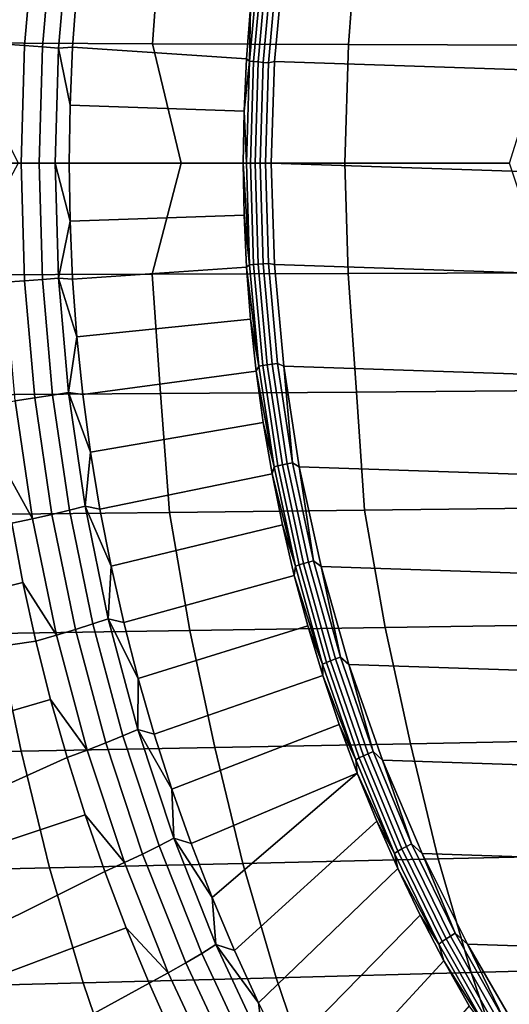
# Model space of a CAD drawing. Header units: metres. Extents: x -166 to 33, y -71 to 34.
# Tile 5 of 256: x -161.32 to -158.19, y -5.38 to 0.92. Entities that reach past the tile are written whole.
import ezdxf

# ---------------------------------------------------------------- set-up
doc = ezdxf.new("R2010")
doc.units = ezdxf.units.M
doc.layers.add('solid_12208131', color=7, linetype='CONTINUOUS')

msp = doc.modelspace()

# ---------------------------------------------------------------- linework, layer by layer
at = {"layer": 'solid_12208131'}
for points in [[(-159.529877, 1.941235, 197.886993), (-140.275269, 1.297155, 192.183517), (-140.21553, 0.648855, 192.165817), (-159.629471, 1.297135, 197.916489)], [(-161.708023, 0.767563, 208.146881), (-160.467377, 0.762821, 209.426697), (-160.411819, 1.524791, 209.414597), (-161.65303, 1.534281, 208.133575)], [(-161.219727, 1.500747, 200.529999), (-161.284988, 0.751745, 200.549332), (-161.410339, 0.761098, 200.670578), (-161.344269, 1.51942, 200.651001)], [(-160.467377, 0.762821, 209.426697), (-159.214737, 0.757961, 210.703033), (-159.1586, 1.515064, 210.692139), (-160.411819, 1.524791, 209.414597)], [(-159.214737, 0.757961, 210.703033), (-157.950027, 0.752992, 211.975342), (-157.893295, 1.505118, 211.965591), (-159.1586, 1.515064, 210.692139)], [(-161.106186, 1.482993, 200.398468), (-161.17067, 0.742852, 200.417572), (-161.284988, 0.751745, 200.549332), (-161.219727, 1.500747, 200.529999)], [(-161.004532, 1.466294, 200.257446), (-161.068283, 0.734487, 200.276321), (-161.17067, 0.742852, 200.417572), (-161.106186, 1.482993, 200.398468)], [(-161.068283, 0.734487, 200.276321), (-161.004532, 1.466294, 200.257446), (-160.95076, 1.110586, 200.118927), (-160.978104, 0.740976, 200.127029)], [(-159.788345, 1.298263, 198.028305), (-159.847061, 0.650415, 198.0457), (-159.841476, 0.997474, 198.070923)], [(-159.763489, 1.294171, 197.998169), (-159.822021, 0.648365, 198.015503), (-159.847061, 0.650415, 198.0457), (-159.788345, 1.298263, 198.028305)], [(-159.734924, 1.289756, 197.971573), (-159.793243, 0.646153, 197.988846), (-159.822021, 0.648365, 198.015503), (-159.763489, 1.294171, 197.998169)], [(-159.703125, 1.285094, 197.948975), (-159.761246, 0.643818, 197.966187), (-159.793243, 0.646153, 197.988846), (-159.734924, 1.289756, 197.971573)], [(-159.668655, 1.280266, 197.930771), (-159.726562, 0.641398, 197.947922), (-159.761246, 0.643818, 197.966187), (-159.703125, 1.285094, 197.948975)], [(-159.726562, 0.641398, 197.947922), (-159.668655, 1.280266, 197.930771), (-159.629471, 1.297135, 197.916489), (-159.689209, 0.648843, 197.934189)], [(-159.629471, 1.297135, 197.916489), (-140.21553, 0.648855, 192.165817), (-140.195679, 0, 192.159927), (-159.689209, 0.648843, 197.934189)], [(-159.841476, 0.997474, 198.070923), (-159.86705, 0.665553, 198.078506), (-160.978104, 0.740976, 200.127029), (-160.95076, 1.110586, 200.118927)], [(-159.847061, 0.650415, 198.0457), (-159.86705, 0.665553, 198.078506), (-159.841476, 0.997474, 198.070923)], [(-161.708023, 0.767563, 208.146881), (-161.325348, 0, 208.566681), (-160.285583, 0, 209.635941), (-160.467377, 0.762821, 209.426697)], [(-161.284988, 0.751745, 200.549332), (-161.306763, 0, 200.555771), (-161.432388, 0, 200.677109), (-161.410339, 0.761098, 200.670578)], [(-159.214737, 0.757961, 210.703033), (-160.467377, 0.762821, 209.426697), (-160.285583, 0, 209.635941), (-159.237961, 0, 210.702164)], [(-157.950027, 0.752992, 211.975342), (-159.214737, 0.757961, 210.703033), (-159.237961, 0, 210.702164), (-158.185654, 0, 211.761841)], [(-161.17067, 0.742852, 200.417572), (-161.1922, 0, 200.42395), (-161.306763, 0, 200.555771), (-161.284988, 0.751745, 200.549332)], [(-161.068283, 0.734487, 200.276321), (-161.089569, 0, 200.282639), (-161.1922, 0, 200.42395), (-161.17067, 0.742852, 200.417572)], [(-161.089569, 0, 200.282639), (-161.068283, 0.734487, 200.276321), (-160.994522, 0.370664, 200.131897), (-161, 0, 200.133514)], [(-161.068283, 0.734487, 200.276321), (-160.978104, 0.740976, 200.127029), (-160.994522, 0.370664, 200.131897)], [(-159.86705, 0.665553, 198.078506), (-159.882385, 0.332948, 198.083054), (-160.994522, 0.370664, 200.131897), (-160.978104, 0.740976, 200.127029)], [(-159.847061, 0.650415, 198.0457), (-159.882385, 0.332948, 198.083054), (-159.86705, 0.665553, 198.078506)], [(-159.847061, 0.650415, 198.0457), (-159.866653, 0, 198.051498), (-159.882385, 0.332948, 198.083054)], [(-159.822021, 0.648365, 198.015503), (-159.841553, 0, 198.021286), (-159.866653, 0, 198.051498), (-159.847061, 0.650415, 198.0457)], [(-159.793243, 0.646153, 197.988846), (-159.812714, 0, 197.994614), (-159.841553, 0, 198.021286), (-159.822021, 0.648365, 198.015503)], [(-159.761246, 0.643818, 197.966187), (-159.78064, 0, 197.971939), (-159.812714, 0, 197.994614), (-159.793243, 0.646153, 197.988846)], [(-159.726562, 0.641398, 197.947922), (-159.74588, 0, 197.953644), (-159.78064, 0, 197.971939), (-159.761246, 0.643818, 197.966187)], [(-159.74588, 0, 197.953644), (-159.726562, 0.641398, 197.947922), (-159.689209, 0.648843, 197.934189), (-159.709061, 0, 197.940063)], [(-140.21553, -0.648843, 192.165817), (-159.709061, 0, 197.940063), (-159.689209, 0.648843, 197.934189), (-140.195679, 0, 192.159927)], [(-159.882385, 0.332948, 198.083054), (-159.887512, 0, 198.084564), (-161, 0, 200.133514), (-160.994522, 0.370664, 200.131897)], [(-159.866653, 0, 198.051498), (-159.887512, 0, 198.084564), (-159.882385, 0.332948, 198.083054)], [(-159.866653, 0, 198.051498), (-159.847061, -0.650415, 198.0457), (-159.887512, 0, 198.084564)], [(-159.841553, 0, 198.021286), (-159.822021, -0.648365, 198.015503), (-159.847061, -0.650415, 198.0457), (-159.866653, 0, 198.051498)], [(-159.812714, 0, 197.994614), (-159.793243, -0.646153, 197.988846), (-159.822021, -0.648365, 198.015503), (-159.841553, 0, 198.021286)], [(-159.78064, 0, 197.971939), (-159.761246, -0.643818, 197.966187), (-159.793243, -0.646153, 197.988846), (-159.812714, 0, 197.994614)], [(-159.74588, 0, 197.953644), (-159.726562, -0.641398, 197.947922), (-159.761246, -0.643818, 197.966187), (-159.78064, 0, 197.971939)], [(-159.726562, -0.641398, 197.947922), (-159.74588, 0, 197.953644), (-159.709061, 0, 197.940063), (-159.689209, -0.648855, 197.934189)], [(-161.71022, -0.714633, 208.14772), (-160.469604, -0.710219, 209.42749), (-160.285583, 0, 209.635941), (-161.325348, 0, 208.566681)], [(-161.306763, 0, 200.555771), (-161.284988, -0.751745, 200.549332), (-161.410339, -0.761098, 200.670578), (-161.432388, 0, 200.677109)], [(-161.1922, 0, 200.42395), (-161.17067, -0.742852, 200.417572), (-161.284988, -0.751745, 200.549332), (-161.306763, 0, 200.555771)], [(-161.089569, 0, 200.282639), (-161.068283, -0.734487, 200.276321), (-161.17067, -0.742852, 200.417572), (-161.1922, 0, 200.42395)], [(-161.089569, 0, 200.282639), (-161, 0, 200.133514), (-160.994522, -0.370664, 200.131897)], [(-161.089569, 0, 200.282639), (-160.994522, -0.370664, 200.131897), (-161.068283, -0.734487, 200.276321)], [(-160.994522, -0.370664, 200.131897), (-161, 0, 200.133514), (-159.887512, 0, 198.084564), (-159.882385, -0.332948, 198.083054)], [(-160.469604, -0.710219, 209.42749), (-159.21698, -0.705694, 210.703781), (-159.237961, 0, 210.702164), (-160.285583, 0, 209.635941)], [(-159.847061, -0.650415, 198.0457), (-159.882385, -0.332948, 198.083054), (-159.887512, 0, 198.084564)], [(-140.275269, -1.297135, 192.183517), (-159.689209, -0.648855, 197.934189), (-159.709061, 0, 197.940063), (-140.21553, -0.648843, 192.165817)], [(-157.952286, -0.701068, 211.976028), (-158.185654, 0, 211.761841), (-159.237961, 0, 210.702164), (-159.21698, -0.705694, 210.703781)], [(-161.068283, -0.734487, 200.276321), (-160.994522, -0.370664, 200.131897), (-160.978104, -0.740976, 200.127029)], [(-159.86705, -0.665553, 198.078506), (-160.978104, -0.740976, 200.127029), (-160.994522, -0.370664, 200.131897), (-159.882385, -0.332948, 198.083054)], [(-159.847061, -0.650415, 198.0457), (-159.86705, -0.665553, 198.078506), (-159.882385, -0.332948, 198.083054)], [(-159.841476, -0.997474, 198.070923), (-160.95076, -1.110586, 200.118927), (-160.978104, -0.740976, 200.127029), (-159.86705, -0.665553, 198.078506)], [(-159.847061, -0.650415, 198.0457), (-159.788345, -1.298263, 198.028305), (-159.86705, -0.665553, 198.078506)], [(-159.788345, -1.298263, 198.028305), (-159.841476, -0.997474, 198.070923), (-159.86705, -0.665553, 198.078506)], [(-159.822021, -0.648365, 198.015503), (-159.763489, -1.294171, 197.998169), (-159.788345, -1.298263, 198.028305), (-159.847061, -0.650415, 198.0457)], [(-159.793243, -0.646153, 197.988846), (-159.734924, -1.289756, 197.971573), (-159.763489, -1.294171, 197.998169), (-159.822021, -0.648365, 198.015503)], [(-159.761246, -0.643818, 197.966187), (-159.703125, -1.285094, 197.948975), (-159.734924, -1.289756, 197.971573), (-159.793243, -0.646153, 197.988846)], [(-159.726562, -0.641398, 197.947922), (-159.668655, -1.280266, 197.930771), (-159.703125, -1.285094, 197.948975), (-159.761246, -0.643818, 197.966187)], [(-159.726562, -0.641398, 197.947922), (-159.689209, -0.648855, 197.934189), (-159.629471, -1.297155, 197.916489), (-159.668655, -1.280266, 197.930771)], [(-140.374863, -1.941235, 192.213013), (-159.629471, -1.297155, 197.916489), (-159.689209, -0.648855, 197.934189), (-140.275269, -1.297135, 192.183517)], [(-160.416687, -1.472352, 209.415833), (-160.469604, -0.710219, 209.42749), (-161.71022, -0.714633, 208.14772), (-161.657837, -1.481515, 208.134918)], [(-161.284988, -0.751745, 200.549332), (-161.219727, -1.500747, 200.529999), (-161.344269, -1.51942, 200.651001), (-161.410339, -0.761098, 200.670578)], [(-161.17067, -0.742852, 200.417572), (-161.106186, -1.482993, 200.398468), (-161.219727, -1.500747, 200.529999), (-161.284988, -0.751745, 200.549332)], [(-161.068283, -0.734487, 200.276321), (-161.004532, -1.466294, 200.257446), (-161.106186, -1.482993, 200.398468), (-161.17067, -0.742852, 200.417572)], [(-161.068283, -0.734487, 200.276321), (-160.978104, -0.740976, 200.127029), (-160.95076, -1.110586, 200.118927)], [(-161.068283, -0.734487, 200.276321), (-160.95076, -1.110586, 200.118927), (-161.004532, -1.466294, 200.257446)], [(-159.163513, -1.46296, 210.693253), (-159.21698, -0.705694, 210.703781), (-160.469604, -0.710219, 209.42749), (-160.416687, -1.472352, 209.415833)], [(-157.89827, -1.453358, 211.966614), (-157.952286, -0.701068, 211.976028), (-159.21698, -0.705694, 210.703781), (-159.163513, -1.46296, 210.693253)], [(-159.80574, -1.328371, 198.060349), (-160.912521, -1.479142, 200.107605), (-160.95076, -1.110586, 200.118927), (-159.841476, -0.997474, 198.070923)], [(-159.788345, -1.298263, 198.028305), (-159.80574, -1.328371, 198.060349), (-159.841476, -0.997474, 198.070923)], [(-161.004532, -1.466294, 200.257446), (-160.95076, -1.110586, 200.118927), (-160.912521, -1.479142, 200.107605)], [(-159.788345, -1.298263, 198.028305), (-159.690735, -1.940987, 197.99939), (-159.80574, -1.328371, 198.060349)], [(-159.763489, -1.294171, 197.998169), (-159.666183, -1.934869, 197.969345), (-159.690735, -1.940987, 197.99939), (-159.788345, -1.298263, 198.028305)], [(-159.734924, -1.289756, 197.971573), (-159.637955, -1.928269, 197.942841), (-159.666183, -1.934869, 197.969345), (-159.763489, -1.294171, 197.998169)], [(-159.703125, -1.285094, 197.948975), (-159.606506, -1.921299, 197.920364), (-159.637955, -1.928269, 197.942841), (-159.734924, -1.289756, 197.971573)], [(-159.668655, -1.280266, 197.930771), (-159.572403, -1.91408, 197.902252), (-159.606506, -1.921299, 197.920364), (-159.703125, -1.285094, 197.948975)], [(-159.668655, -1.280266, 197.930771), (-159.629471, -1.297155, 197.916489), (-159.572403, -1.91408, 197.902252)], [(-140.513916, -2.577704, 192.254196), (-159.529877, -1.941258, 197.886993), (-159.629471, -1.297155, 197.916489), (-140.374863, -1.941235, 192.213013)], [(-159.572403, -1.91408, 197.902252), (-159.629471, -1.297155, 197.916489), (-159.529877, -1.941258, 197.886993)], [(-159.759842, -1.657903, 198.046753), (-160.863419, -1.846295, 200.093048), (-160.912521, -1.479142, 200.107605), (-159.80574, -1.328371, 198.060349)], [(-159.690735, -1.940987, 197.99939), (-159.759842, -1.657903, 198.046753), (-159.80574, -1.328371, 198.060349)], [(-161.593506, -2.245554, 208.088028), (-160.359726, -2.231737, 209.362732), (-160.416687, -1.472352, 209.415833), (-161.657837, -1.481515, 208.134918)], [(-161.219727, -1.500747, 200.529999), (-161.111221, -2.244272, 200.497849), (-161.234421, -2.272197, 200.618469), (-161.344269, -1.51942, 200.651001)], [(-161.106186, -1.482993, 200.398468), (-160.998962, -2.217723, 200.366714), (-161.111221, -2.244272, 200.497849), (-161.219727, -1.500747, 200.529999)], [(-161.004532, -1.466294, 200.257446), (-160.898514, -2.192751, 200.226044), (-160.998962, -2.217723, 200.366714), (-161.106186, -1.482993, 200.398468)], [(-161.004532, -1.466294, 200.257446), (-160.912521, -1.479142, 200.107605), (-160.863419, -1.846295, 200.093048)], [(-161.004532, -1.466294, 200.257446), (-160.863419, -1.846295, 200.093048), (-160.898514, -2.192751, 200.226044)], [(-160.359726, -2.231737, 209.362732), (-159.114044, -2.217576, 210.633957), (-159.163513, -1.46296, 210.693253), (-160.416687, -1.472352, 209.415833)], [(-159.114044, -2.217576, 210.633957), (-157.856415, -2.203099, 211.901138), (-157.89827, -1.453358, 211.966614), (-159.163513, -1.46296, 210.693253)], [(-161.344269, -1.51942, 200.651001), (-161.234421, -2.272197, 200.618469), (-161.428635, -1.920928, 200.745636), (-161.478729, -1.538849, 200.760468)], [(-159.703842, -1.985731, 198.030151), (-160.803497, -2.211697, 200.075302), (-160.863419, -1.846295, 200.093048), (-159.759842, -1.657903, 198.046753)], [(-159.690735, -1.940987, 197.99939), (-159.703842, -1.985731, 198.030151), (-159.759842, -1.657903, 198.046753)], [(-160.898514, -2.192751, 200.226044), (-160.863419, -1.846295, 200.093048), (-160.803497, -2.211697, 200.075302)], [(-161.234421, -2.272197, 200.618469), (-161.367477, -2.301253, 200.727509), (-161.428635, -1.920928, 200.745636)], [(-159.690735, -1.940987, 197.99939), (-159.554626, -2.576051, 197.959076), (-159.703842, -1.985731, 198.030151)], [(-159.666183, -1.934869, 197.969345), (-159.530518, -2.567931, 197.929153), (-159.554626, -2.576051, 197.959076), (-159.690735, -1.940987, 197.99939)], [(-159.637955, -1.928269, 197.942841), (-159.502731, -2.559171, 197.902802), (-159.530518, -2.567931, 197.929153), (-159.666183, -1.934869, 197.969345)], [(-159.606506, -1.921299, 197.920364), (-159.471786, -2.549922, 197.880447), (-159.502731, -2.559171, 197.902802), (-159.637955, -1.928269, 197.942841)], [(-159.572403, -1.91408, 197.902252), (-159.438187, -2.540341, 197.862503), (-159.471786, -2.549922, 197.880447), (-159.606506, -1.921299, 197.920364)], [(-159.572403, -1.91408, 197.902252), (-159.529877, -1.941258, 197.886993), (-159.438187, -2.540341, 197.862503)], [(-140.691711, -3.203283, 192.30687), (-159.390823, -2.577728, 197.845795), (-159.529877, -1.941258, 197.886993), (-140.513916, -2.577704, 192.254196)], [(-159.438187, -2.540341, 197.862503), (-159.529877, -1.941258, 197.886993), (-159.390823, -2.577728, 197.845795)], [(-159.637787, -2.311518, 198.01059), (-160.732803, -2.575001, 200.054367), (-160.803497, -2.211697, 200.075302), (-159.703842, -1.985731, 198.030151)], [(-159.554626, -2.576051, 197.959076), (-159.637787, -2.311518, 198.01059), (-159.703842, -1.985731, 198.030151)], [(-160.898514, -2.192751, 200.226044), (-160.750641, -2.911206, 200.182236), (-160.849411, -2.944361, 200.322418), (-160.998962, -2.217723, 200.366714)], [(-160.898514, -2.192751, 200.226044), (-160.803497, -2.211697, 200.075302), (-160.732803, -2.575001, 200.054367)], [(-160.898514, -2.192751, 200.226044), (-160.732803, -2.575001, 200.054367), (-160.750641, -2.911206, 200.182236)], [(-160.229797, -2.986091, 209.339355), (-160.359726, -2.231737, 209.362732), (-161.593506, -2.245554, 208.088028), (-161.466141, -3.004654, 208.060593)], [(-161.111221, -2.244272, 200.497849), (-160.959869, -2.979609, 200.453018), (-161.081177, -3.016682, 200.573074), (-161.234421, -2.272197, 200.618469)], [(-160.998962, -2.217723, 200.366714), (-160.849411, -2.944361, 200.322418), (-160.959869, -2.979609, 200.453018), (-161.111221, -2.244272, 200.497849)], [(-158.981491, -2.967067, 210.614548), (-159.114044, -2.217576, 210.633957), (-160.359726, -2.231737, 209.362732), (-160.229797, -2.986091, 209.339355)], [(-157.721176, -2.947619, 211.885635), (-157.856415, -2.203099, 211.901138), (-159.114044, -2.217576, 210.633957), (-158.981491, -2.967067, 210.614548)], [(-161.295349, -2.679478, 200.706146), (-164.92276, -3.591093, 203.431396), (-165.091492, -2.697455, 203.485123), (-161.367477, -2.301253, 200.727509)], [(-161.234421, -2.272197, 200.618469), (-161.081177, -3.016682, 200.573074), (-161.295349, -2.679478, 200.706146), (-161.367477, -2.301253, 200.727509)], [(-159.561768, -2.63493, 197.988068), (-160.651428, -2.935862, 200.030258), (-160.732803, -2.575001, 200.054367), (-159.637787, -2.311518, 198.01059)], [(-159.554626, -2.576051, 197.959076), (-159.561768, -2.63493, 197.988068), (-159.637787, -2.311518, 198.01059)], [(-160.750641, -2.911206, 200.182236), (-160.732803, -2.575001, 200.054367), (-160.651428, -2.935862, 200.030258)], [(-159.554626, -2.576051, 197.959076), (-159.380554, -3.200949, 197.907516), (-159.561768, -2.63493, 197.988068)], [(-159.530518, -2.567931, 197.929153), (-159.356979, -3.190859, 197.877747), (-159.380554, -3.200949, 197.907516), (-159.554626, -2.576051, 197.959076)], [(-159.502731, -2.559171, 197.902802), (-159.329803, -3.179975, 197.851562), (-159.356979, -3.190859, 197.877747), (-159.530518, -2.567931, 197.929153)], [(-159.471786, -2.549922, 197.880447), (-159.299469, -3.168481, 197.829407), (-159.329803, -3.179975, 197.851562), (-159.502731, -2.559171, 197.902802)], [(-159.438187, -2.540341, 197.862503), (-159.266525, -3.156576, 197.811661), (-159.299469, -3.168481, 197.829407), (-159.471786, -2.549922, 197.880447)], [(-159.438187, -2.540341, 197.862503), (-159.390823, -2.577728, 197.845795), (-159.266525, -3.156576, 197.811661)], [(-140.907501, -3.81546, 192.370789), (-159.213028, -3.203305, 197.793137), (-159.390823, -2.577728, 197.845795), (-140.691711, -3.203283, 192.30687)], [(-159.266525, -3.156576, 197.811661), (-159.390823, -2.577728, 197.845795), (-159.213028, -3.203305, 197.793137)], [(-159.47583, -2.955635, 197.962616), (-160.559433, -3.293938, 200.003006), (-160.651428, -2.935862, 200.030258), (-159.561768, -2.63493, 197.988068)], [(-159.380554, -3.200949, 197.907516), (-159.47583, -2.955635, 197.962616), (-159.561768, -2.63493, 197.988068)], [(-161.295349, -2.679478, 200.706146), (-161.21228, -3.055259, 200.681549), (-164.92276, -3.591093, 203.431396)], [(-161.081177, -3.016682, 200.573074), (-161.21228, -3.055259, 200.681549), (-161.295349, -2.679478, 200.706146)], [(-160.849411, -2.944361, 200.322418), (-160.658051, -3.660255, 200.265732), (-160.76622, -3.704073, 200.39566), (-160.959869, -2.979609, 200.453018)], [(-160.750641, -2.911206, 200.182236), (-160.561447, -3.61904, 200.12619), (-160.658051, -3.660255, 200.265732), (-160.849411, -2.944361, 200.322418)], [(-160.750641, -2.911206, 200.182236), (-160.651428, -2.935862, 200.030258), (-160.559433, -3.293938, 200.003006)], [(-160.750641, -2.911206, 200.182236), (-160.559433, -3.293938, 200.003006), (-160.561447, -3.61904, 200.12619)], [(-159.380096, -3.273303, 197.934265), (-160.456909, -3.64889, 199.972641), (-160.559433, -3.293938, 200.003006), (-159.47583, -2.955635, 197.962616)], [(-159.380554, -3.200949, 197.907516), (-159.380096, -3.273303, 197.934265), (-159.47583, -2.955635, 197.962616)], [(-157.557007, -3.685889, 211.856125), (-157.721176, -2.947619, 211.885635), (-158.981491, -2.967067, 210.614548), (-158.819122, -3.710299, 210.581558)], [(-161.307205, -3.757479, 208.020416), (-161.466141, -3.004654, 208.060593), (-162.690567, -3.022718, 206.778824), (-162.533264, -3.780156, 206.734955)], [(-160.069168, -3.734178, 209.302811), (-160.229797, -2.986091, 209.339355), (-161.466141, -3.004654, 208.060593), (-161.307205, -3.757479, 208.020416)], [(-161.081177, -3.016682, 200.573074), (-160.885132, -3.750161, 200.514999), (-161.118393, -3.428252, 200.653732), (-161.21228, -3.055259, 200.681549)], [(-160.959869, -2.979609, 200.453018), (-160.76622, -3.704073, 200.39566), (-160.885132, -3.750161, 200.514999), (-161.081177, -3.016682, 200.573074)], [(-158.819122, -3.710299, 210.581558), (-158.981491, -2.967067, 210.614548), (-160.229797, -2.986091, 209.339355), (-160.069168, -3.734178, 209.302811)], [(-161.118393, -3.428252, 200.653732), (-164.706406, -4.475286, 203.362747), (-164.92276, -3.591093, 203.431396), (-161.21228, -3.055259, 200.681549)], [(-159.356979, -3.190859, 197.877747), (-159.146301, -3.801194, 197.815353), (-159.169205, -3.813214, 197.84491), (-159.380554, -3.200949, 197.907516)], [(-159.380554, -3.200949, 197.907516), (-159.169205, -3.813214, 197.84491), (-159.380096, -3.273303, 197.934265)], [(-159.329803, -3.179975, 197.851562), (-159.119843, -3.788228, 197.789368), (-159.146301, -3.801194, 197.815353), (-159.356979, -3.190859, 197.877747)], [(-159.299469, -3.168481, 197.829407), (-159.090271, -3.774535, 197.767441), (-159.119843, -3.788228, 197.789368), (-159.329803, -3.179975, 197.851562)], [(-159.266525, -3.156576, 197.811661), (-159.058105, -3.760353, 197.749908), (-159.090271, -3.774535, 197.767441), (-159.299469, -3.168481, 197.829407)], [(-159.266525, -3.156576, 197.811661), (-159.213028, -3.203305, 197.793137), (-159.058105, -3.760353, 197.749908)], [(-141.160538, -4.412142, 192.44574), (-158.997238, -3.815483, 197.729218), (-159.213028, -3.203305, 197.793137), (-140.907501, -3.81546, 192.370789)], [(-159.058105, -3.760353, 197.749908), (-159.213028, -3.203305, 197.793137), (-158.997238, -3.815483, 197.729218)], [(-160.561447, -3.61904, 200.12619), (-160.559433, -3.293938, 200.003006), (-160.456909, -3.64889, 199.972641)], [(-159.274643, -3.587607, 197.90303), (-160.343948, -4.000381, 199.939178), (-160.456909, -3.64889, 199.972641), (-159.380096, -3.273303, 197.934265)], [(-159.169205, -3.813214, 197.84491), (-159.274643, -3.587607, 197.90303), (-159.380096, -3.273303, 197.934265)], [(-161.118393, -3.428252, 200.653732), (-161.013733, -3.798117, 200.622726), (-164.443146, -5.346578, 203.279434), (-164.706406, -4.475286, 203.362747)], [(-160.885132, -3.750161, 200.514999), (-161.013733, -3.798117, 200.622726), (-161.118393, -3.428252, 200.653732)], [(-160.561447, -3.61904, 200.12619), (-160.331619, -4.313667, 200.058121), (-160.425613, -4.362793, 200.196884), (-160.658051, -3.660255, 200.265732)], [(-160.561447, -3.61904, 200.12619), (-160.456909, -3.64889, 199.972641), (-160.343948, -4.000381, 199.939178)], [(-160.561447, -3.61904, 200.12619), (-160.343948, -4.000381, 199.939178), (-160.331619, -4.313667, 200.058121)], [(-159.159592, -3.898224, 197.868942), (-160.220673, -4.348077, 199.902664), (-160.343948, -4.000381, 199.939178), (-159.274643, -3.587607, 197.90303)], [(-159.169205, -3.813214, 197.84491), (-159.159592, -3.898224, 197.868942), (-159.274643, -3.587607, 197.90303)], [(-160.76622, -3.704073, 200.39566), (-160.530991, -4.415022, 200.325989), (-160.646973, -4.469955, 200.444458), (-160.885132, -3.750161, 200.514999)], [(-160.658051, -3.660255, 200.265732), (-160.425613, -4.362793, 200.196884), (-160.530991, -4.415022, 200.325989), (-160.76622, -3.704073, 200.39566)], [(-158.641983, -4.446081, 210.520157), (-158.819122, -3.710299, 210.581558), (-160.069168, -3.734178, 209.302811), (-159.889847, -4.474719, 209.241241)], [(-157.382065, -4.416809, 211.7948), (-157.557007, -3.685889, 211.856125), (-158.819122, -3.710299, 210.581558), (-158.641983, -4.446081, 210.520157)], [(-161.125687, -4.502667, 207.958618), (-161.307205, -3.757479, 208.020416), (-162.533264, -3.780156, 206.734955), (-162.349594, -4.52987, 206.672852)], [(-159.889847, -4.474719, 209.241241), (-160.069168, -3.734178, 209.302811), (-161.307205, -3.757479, 208.020416), (-161.125687, -4.502667, 207.958618)], [(-160.885132, -3.750161, 200.514999), (-160.646973, -4.469955, 200.444458), (-160.898407, -4.164516, 200.588562), (-161.013733, -3.798117, 200.622726)], [(-159.090271, -3.774535, 197.767441), (-158.844986, -4.365694, 197.694778), (-158.873657, -4.38153, 197.716461), (-159.119843, -3.788228, 197.789368)], [(-159.058105, -3.760353, 197.749908), (-158.813736, -4.34929, 197.677536), (-158.844986, -4.365694, 197.694778), (-159.090271, -3.774535, 197.767441)], [(-159.058105, -3.760353, 197.749908), (-158.997238, -3.815483, 197.729218), (-158.813736, -4.34929, 197.677536)], [(-161.013733, -3.798117, 200.622726), (-160.898407, -4.164516, 200.588562), (-164.443146, -5.346578, 203.279434)], [(-159.146301, -3.801194, 197.815353), (-158.899292, -4.396528, 197.742172), (-158.921417, -4.41043, 197.7715), (-159.169205, -3.813214, 197.84491)], [(-159.169205, -3.813214, 197.84491), (-158.921417, -4.41043, 197.7715), (-159.159592, -3.898224, 197.868942)], [(-159.119843, -3.788228, 197.789368), (-158.873657, -4.38153, 197.716461), (-158.899292, -4.396528, 197.742172), (-159.146301, -3.801194, 197.815353)], [(-141.449783, -4.990814, 192.531418), (-158.744202, -4.412166, 197.654251), (-158.997238, -3.815483, 197.729218), (-141.160538, -4.412142, 192.44574)], [(-158.813736, -4.34929, 197.677536), (-158.997238, -3.815483, 197.729218), (-158.744202, -4.412166, 197.654251)], [(-159.159592, -3.898224, 197.868942), (-160.087189, -4.691648, 199.863129), (-160.220673, -4.348077, 199.902664)], [(-159.159592, -3.898224, 197.868942), (-159.035049, -4.204836, 197.832047), (-159.943619, -5.03077, 199.820602), (-160.087189, -4.691648, 199.863129)], [(-158.921417, -4.41043, 197.7715), (-159.035049, -4.204836, 197.832047), (-159.159592, -3.898224, 197.868942)], [(-160.331619, -4.313667, 200.058121), (-160.343948, -4.000381, 199.939178), (-160.220673, -4.348077, 199.902664)], [(-160.898407, -4.164516, 200.588562), (-160.772522, -4.527116, 200.551285), (-164.133331, -6.202901, 203.181549), (-164.443146, -5.346578, 203.279434)], [(-160.646973, -4.469955, 200.444458), (-160.772522, -4.527116, 200.551285), (-160.898407, -4.164516, 200.588562)], [(-159.035049, -4.204836, 197.832047), (-158.901154, -4.507127, 197.792389), (-159.7901, -5.365119, 199.775116), (-159.943619, -5.03077, 199.820602)], [(-158.921417, -4.41043, 197.7715), (-158.901154, -4.507127, 197.792389), (-159.035049, -4.204836, 197.832047)], [(-160.331619, -4.313667, 200.058121), (-160.061996, -4.992554, 199.978256), (-160.152908, -5.049412, 200.116104), (-160.425613, -4.362793, 200.196884)], [(-160.331619, -4.313667, 200.058121), (-160.220673, -4.348077, 199.902664), (-160.087189, -4.691648, 199.863129)], [(-160.331619, -4.313667, 200.058121), (-160.087189, -4.691648, 199.863129), (-160.061996, -4.992554, 199.978256)], [(-160.425613, -4.362793, 200.196884), (-160.152908, -5.049412, 200.116104), (-160.255035, -5.10986, 200.244247), (-160.530991, -4.415022, 200.325989)], [(-158.899292, -4.396528, 197.742172), (-158.616913, -4.97451, 197.658539), (-158.638153, -4.99024, 197.687607), (-158.921417, -4.41043, 197.7715)], [(-158.873657, -4.38153, 197.716461), (-158.592255, -4.957541, 197.633102), (-158.616913, -4.97451, 197.658539), (-158.899292, -4.396528, 197.742172)], [(-158.844986, -4.365694, 197.694778), (-158.56459, -4.939622, 197.611725), (-158.592255, -4.957541, 197.633102), (-158.873657, -4.38153, 197.716461)], [(-158.813736, -4.34929, 197.677536), (-158.534409, -4.921062, 197.594788), (-158.56459, -4.939622, 197.611725), (-158.844986, -4.365694, 197.694778)], [(-158.813736, -4.34929, 197.677536), (-158.744202, -4.412166, 197.654251), (-158.534409, -4.921062, 197.594788)], [(-160.530991, -4.415022, 200.325989), (-160.255035, -5.10986, 200.244247), (-160.367584, -5.17344, 200.361694), (-160.646973, -4.469955, 200.444458)], [(-158.431717, -5.172552, 210.449448), (-158.641983, -4.446081, 210.520157), (-159.889847, -4.474719, 209.241241), (-159.677002, -5.205903, 209.170364)], [(-158.921417, -4.41043, 197.7715), (-158.638153, -4.99024, 197.687607), (-158.901154, -4.507127, 197.792389)], [(-141.773926, -5.548866, 192.627441), (-158.454956, -4.990838, 197.568573), (-158.744202, -4.412166, 197.654251), (-141.449783, -4.990814, 192.531418)], [(-158.534409, -4.921062, 197.594788), (-158.744202, -4.412166, 197.654251), (-158.454956, -4.990838, 197.568573)], [(-157.174393, -5.138466, 211.724182), (-157.382065, -4.416809, 211.7948), (-158.641983, -4.446081, 210.520157), (-158.431717, -5.172552, 210.449448)], [(-160.772522, -4.527116, 200.551285), (-160.6362, -4.885585, 200.510895), (-164.133331, -6.202901, 203.181549)], [(-160.910294, -5.238454, 207.887512), (-161.125687, -4.502667, 207.958618), (-162.349594, -4.52987, 206.672852), (-162.131638, -5.270141, 206.60141)], [(-159.677002, -5.205903, 209.170364), (-159.889847, -4.474719, 209.241241), (-161.125687, -4.502667, 207.958618), (-160.910294, -5.238454, 207.887512)], [(-160.646973, -4.469955, 200.444458), (-160.367584, -5.17344, 200.361694), (-160.6362, -4.885585, 200.510895), (-160.772522, -4.527116, 200.551285)], [(-158.901154, -4.507127, 197.792389), (-158.758026, -4.804787, 197.75), (-159.626785, -5.694379, 199.726746), (-159.7901, -5.365119, 199.775116)], [(-158.638153, -4.99024, 197.687607), (-158.758026, -4.804787, 197.75), (-158.901154, -4.507127, 197.792389)], [(-160.061996, -4.992554, 199.978256), (-160.087189, -4.691648, 199.863129), (-159.943619, -5.03077, 199.820602)], [(-158.758026, -4.804787, 197.75), (-158.605835, -5.097509, 197.70491), (-159.453827, -6.018238, 199.675507), (-159.626785, -5.694379, 199.726746)], [(-158.638153, -4.99024, 197.687607), (-158.605835, -5.097509, 197.70491), (-158.758026, -4.804787, 197.75)], [(-160.6362, -4.885585, 200.510895), (-160.489563, -5.239596, 200.467468), (-163.777222, -7.042566, 203.069199), (-164.133331, -6.202901, 203.181549)], [(-160.367584, -5.17344, 200.361694), (-160.489563, -5.239596, 200.467468), (-160.6362, -4.885585, 200.510895)], [(-158.592255, -4.957541, 197.633102), (-158.276733, -5.513987, 197.539642), (-158.300308, -5.532861, 197.564758), (-158.616913, -4.97451, 197.658539)], [(-158.56459, -4.939622, 197.611725), (-158.250198, -5.494057, 197.5186), (-158.276733, -5.513987, 197.539642), (-158.592255, -4.957541, 197.633102)], [(-158.534409, -4.921062, 197.594788), (-158.221191, -5.473414, 197.502014), (-158.250198, -5.494057, 197.5186), (-158.56459, -4.939622, 197.611725)], [(-158.534409, -4.921062, 197.594788), (-158.454956, -4.990838, 197.568573), (-158.221191, -5.473414, 197.502014)], [(-160.061996, -4.992554, 199.978256), (-159.753555, -5.653224, 199.886887), (-159.840973, -5.717606, 200.023697), (-160.152908, -5.049412, 200.116104)], [(-160.061996, -4.992554, 199.978256), (-159.943619, -5.03077, 199.820602), (-159.7901, -5.365119, 199.775116)], [(-160.061996, -4.992554, 199.978256), (-159.7901, -5.365119, 199.775116), (-159.753555, -5.653224, 199.886887)], [(-158.616913, -4.97451, 197.658539), (-158.300308, -5.532861, 197.564758), (-158.320541, -5.550356, 197.593521), (-158.638153, -4.99024, 197.687607)], [(-158.638153, -4.99024, 197.687607), (-158.320541, -5.550356, 197.593521), (-158.605835, -5.097509, 197.70491)], [(-142.131714, -6.084095, 192.733414), (-158.130798, -5.548889, 197.472565), (-158.454956, -4.990838, 197.568573), (-141.773926, -5.548866, 192.627441)], [(-158.221191, -5.473414, 197.502014), (-158.454956, -4.990838, 197.568573), (-158.130798, -5.548889, 197.472565)], [(-160.152908, -5.049412, 200.116104), (-159.840973, -5.717606, 200.023697), (-159.939362, -5.786054, 200.150726), (-160.255035, -5.10986, 200.244247)], [(-160.255035, -5.10986, 200.244247), (-159.939362, -5.786054, 200.150726), (-160.047974, -5.858047, 200.267029), (-160.367584, -5.17344, 200.361694)], [(-158.605835, -5.097509, 197.70491), (-158.444717, -5.384994, 197.657196), (-159.271378, -6.336388, 199.621475), (-159.453827, -6.018238, 199.675507)], [(-158.320541, -5.550356, 197.593521), (-158.444717, -5.384994, 197.657196), (-158.605835, -5.097509, 197.70491)], [(-156.935883, -5.849349, 211.642853), (-157.174393, -5.138466, 211.724182), (-158.431717, -5.172552, 210.449448), (-158.190231, -5.88819, 210.368027)], [(-159.432541, -5.926198, 209.08876), (-159.677002, -5.205903, 209.170364), (-160.910294, -5.238454, 207.887512), (-160.662888, -5.963301, 207.805618)], [(-160.367584, -5.17344, 200.361694), (-160.047974, -5.858047, 200.267029), (-160.332733, -5.588827, 200.421005), (-160.489563, -5.239596, 200.467468)], [(-158.190231, -5.88819, 210.368027), (-158.431717, -5.172552, 210.449448), (-159.677002, -5.205903, 209.170364), (-159.432541, -5.926198, 209.08876)], [(-160.489563, -5.239596, 200.467468), (-160.332733, -5.588827, 200.421005), (-163.777222, -7.042566, 203.069199)], [(-160.662888, -5.963301, 207.805618), (-160.910294, -5.238454, 207.887512), (-162.131638, -5.270141, 206.60141), (-161.881302, -5.999423, 206.519165)], [(-159.753555, -5.653224, 199.886887), (-159.7901, -5.365119, 199.775116), (-159.626785, -5.694379, 199.726746)]]:
    msp.add_3dface(points, dxfattribs=at)

doc.saveas('drawing.dxf')
